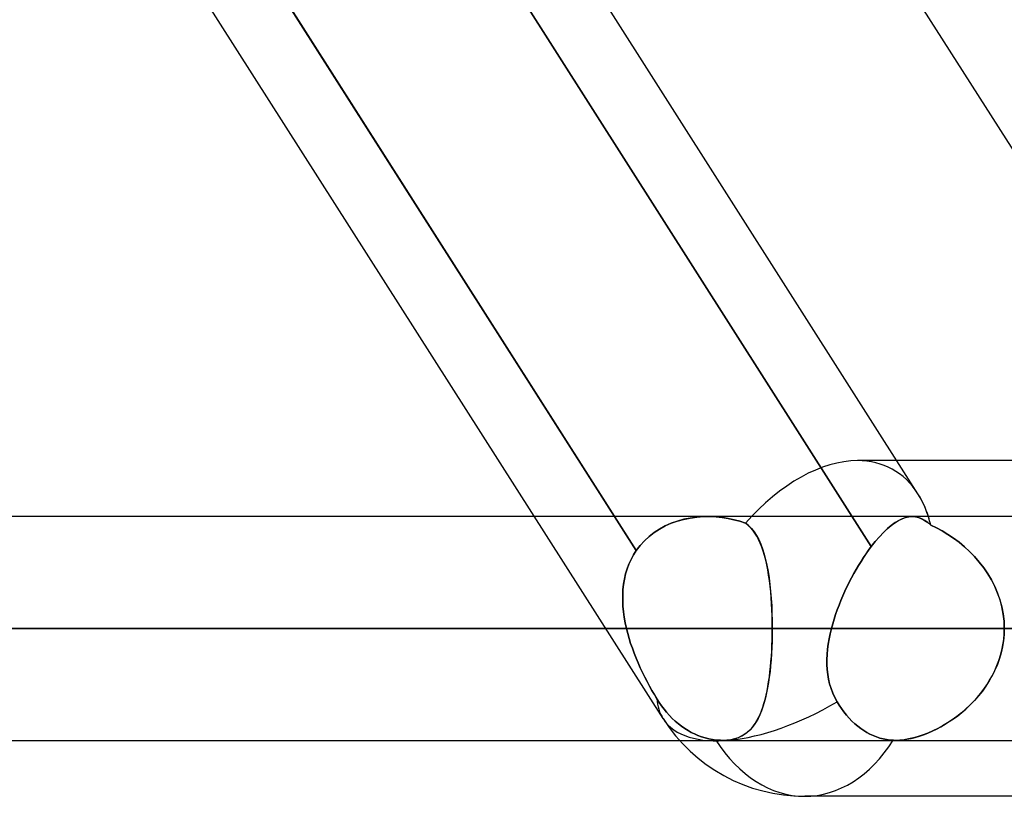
# Model space of a CAD drawing. Header units: millimetres. Extents: x -215 to 215, y -97 to 82.
# Tile 4 of 73: x -120.16 to -113.18, y -44 to -38.5. Entities that reach past the tile are written whole.
import ezdxf

# ---------------------------------------------------------------- set-up
doc = ezdxf.new("R2010")
doc.units = ezdxf.units.MM
doc.layers.add('MAIN-1', color=7, linetype='Continuous')
doc.layers.add('MAIN-2', color=7, linetype='Continuous')

msp = doc.modelspace()

# ---------------------------------------------------------------- linework, layer by layer
at = {"layer": 'MAIN-1'}
for p, q in [((-115.6008, -43.4498), (-126.8085, -25.8498)), ((-110.5574, -43.4498), (-121.7651, -25.8498)), ((-114.1269, -42.2313), (-118.8567, -34.8037)), ((-113.7964, -41.8571), (-118.288, -34.8037)), ((-111.721, -41.6225), (-113.9458, -41.6225)), ((-116.5122, -42.0188), (-158.5, -42.0188)), ((-113.933, -42.0463), (-113.9078, -42.0341)), ((-113.9078, -42.0341), (-113.8833, -42.0255)), ((-113.8833, -42.0255), (-113.8595, -42.0204)), ((-113.8595, -42.0204), (-113.8363, -42.0188)), ((-111.4687, -42.0188), (-113.8371, -42.0188)), ((-114.041, -42.1314), (-114.013, -42.1046)), ((-114.013, -42.1046), (-113.9856, -42.0815)), ((-113.9856, -42.0815), (-113.959, -42.0621)), ((-113.959, -42.0621), (-113.933, -42.0463)), ((-114.0981, -42.1948), (-114.0694, -42.1615)), ((-114.0694, -42.1615), (-114.041, -42.1314)), ((-114.1451, -42.2558), (-114.1269, -42.2313)), ((-114.1269, -42.2313), (-114.0981, -42.1948)), ((-114.1991, -42.3358), (-114.1813, -42.3082)), ((-114.1813, -42.3082), (-114.1633, -42.2815)), ((-114.1633, -42.2815), (-114.1451, -42.2558)), ((-114.2338, -42.3932), (-114.2166, -42.3641)), ((-114.2166, -42.3641), (-114.1991, -42.3358)), ((-114.2831, -42.4844), (-114.267, -42.4533)), ((-114.267, -42.4533), (-114.2506, -42.4229)), ((-114.2506, -42.4229), (-114.2338, -42.3932)), ((-114.3137, -42.5479), (-114.2986, -42.516)), ((-114.2986, -42.516), (-114.2831, -42.4844)), ((-114.3418, -42.6128), (-114.3281, -42.5802)), ((-114.3281, -42.5802), (-114.3137, -42.5479)), ((-114.3672, -42.6786), (-114.3549, -42.6456)), ((-114.3549, -42.6456), (-114.3418, -42.6128)), ((-114.3895, -42.7448), (-114.3788, -42.7117)), ((-114.3788, -42.7117), (-114.3672, -42.6786)), ((-114.4083, -42.8112), (-114.3994, -42.778)), ((-114.3994, -42.778), (-114.3895, -42.7448)), ((-159.2925, -42.8113), (-116.0075, -42.8113)), ((-114.4247, -42.8849), (-114.4171, -42.8481)), ((-114.4171, -42.8481), (-114.4083, -42.8112)), ((-114.4083, -42.8113), (-110.964, -42.8113)), ((-114.4357, -42.9583), (-114.4309, -42.9217)), ((-114.4309, -42.9217), (-114.4247, -42.8849)), ((-114.4406, -43.0307), (-114.439, -42.9946)), ((-114.439, -42.9946), (-114.4357, -42.9583)), ((-114.4406, -43.0665), (-114.4406, -43.0307)), ((-114.4387, -43.1018), (-114.4406, -43.0665)), ((-114.435, -43.1367), (-114.4387, -43.1018)), ((-114.4293, -43.1709), (-114.435, -43.1367)), ((-114.4216, -43.2044), (-114.4293, -43.1709)), ((-114.4117, -43.2372), (-114.4216, -43.2044)), ((-114.3997, -43.2692), (-114.4117, -43.2372)), ((-114.3854, -43.3002), (-114.3997, -43.2692)), ((-114.3689, -43.3304), (-114.3854, -43.3002)), ((-114.3531, -43.3556), (-114.3689, -43.3304)), ((-114.3372, -43.379), (-114.3531, -43.3556)), ((-114.3202, -43.4019), (-114.3372, -43.379)), ((-114.3021, -43.4243), (-114.3202, -43.4019)), ((-114.283, -43.446), (-114.3021, -43.4243)), ((-114.2631, -43.4666), (-114.283, -43.446)), ((-114.2425, -43.4859), (-114.2631, -43.4666)), ((-114.2215, -43.5037), (-114.2425, -43.4859)), ((-114.2003, -43.5199), (-114.2215, -43.5037)), ((-114.1792, -43.5345), (-114.2003, -43.5199)), ((-114.1583, -43.5474), (-114.1792, -43.5345)), ((-114.1366, -43.5591), (-114.1583, -43.5474)), ((-114.114, -43.5698), (-114.1366, -43.5591)), ((-114.0906, -43.5792), (-114.114, -43.5698)), ((-158.5, -43.6038), (-115.4842, -43.6038)), ((-114.0668, -43.5872), (-114.0906, -43.5792)), ((-114.0427, -43.5936), (-114.0668, -43.5872)), ((-114.0186, -43.5984), (-114.0427, -43.5936)), ((-113.9948, -43.6017), (-114.0186, -43.5984)), ((-113.9714, -43.6034), (-113.9948, -43.6017)), ((-113.9688, -43.6035), (-113.9714, -43.6034)), ((-113.9661, -43.6036), (-113.9688, -43.6035)), ((-113.9635, -43.6037), (-113.9661, -43.6036)), ((-113.9608, -43.6037), (-113.9635, -43.6037)), ((-113.9581, -43.6037), (-113.9608, -43.6037)), ((-113.9554, -43.6038), (-113.9581, -43.6037)), ((-113.9556, -43.6038), (-110.4407, -43.6038)), ((-109.5547, -44), (-114.5981, -44))]:
    msp.add_line(p, q, dxfattribs=at)
msp.add_arc((-114.5981, -42.8113), 1.1887, 212.48709, 270.00002, dxfattribs=at)
for major_axis, ratio, start_param, end_param in [((0.6193, 1.1286), 0.602954, -0.521541, -0.320951), ((-1.0027, -0.6385), 0.473194, 0.000014, 1.49886), ((0, 1.1887), 0.707107, 3.141593, 3.983027)]:
    msp.add_ellipse((-114.5981, -42.8113), major_axis=major_axis, ratio=ratio, start_param=start_param, end_param=end_param, dxfattribs=at)
at = {"layer": 'MAIN-2'}
for p, q in [((-115.7904, -42.259), (-120.6467, -34.6328)), ((-120.6467, -34.6328), (-115.7904, -42.259)), ((-118.981, -34.6085), (-114.1269, -42.2313)), ((-113.9458, -41.6225), (-114.2239, -41.6225)), ((-115.2845, -42.0188), (-116.5122, -42.0188)), ((-115.5002, -42.0509), (-115.4551, -42.0384)), ((-115.4543, -42.0382), (-115.4996, -42.0507)), ((-115.4551, -42.0384), (-115.4089, -42.029)), ((-115.408, -42.0289), (-115.4543, -42.0382)), ((-115.4089, -42.029), (-115.3618, -42.0227)), ((-115.3608, -42.0226), (-115.408, -42.0289)), ((-115.3618, -42.0227), (-115.314, -42.0193)), ((-115.3134, -42.0193), (-115.3608, -42.0226)), ((-115.314, -42.0193), (-115.266, -42.019)), ((-115.266, -42.019), (-115.3134, -42.0193)), ((-113.8371, -42.0188), (-115.2846, -42.0188)), ((-115.266, -42.019), (-115.2238, -42.0211)), ((-115.2231, -42.0212), (-115.266, -42.019)), ((-115.2238, -42.0211), (-115.1817, -42.0255)), ((-115.1807, -42.0257), (-115.2231, -42.0212)), ((-115.1817, -42.0255), (-115.1399, -42.0322)), ((-115.1388, -42.0324), (-115.1807, -42.0257)), ((-115.1399, -42.0322), (-115.0987, -42.041)), ((-115.0977, -42.0413), (-115.1388, -42.0324)), ((-115.0987, -42.041), (-115.058, -42.0521)), ((-115.0575, -42.0523), (-115.0977, -42.0413)), ((-113.9071, -42.0338), (-113.9324, -42.046)), ((-113.8826, -42.0252), (-113.9071, -42.0338)), ((-113.8588, -42.0203), (-113.8826, -42.0252)), ((-113.8358, -42.0188), (-113.8588, -42.0203)), ((-113.8363, -42.0188), (-113.8138, -42.0206)), ((-113.8131, -42.0207), (-113.8358, -42.0188)), ((-113.8138, -42.0206), (-113.7918, -42.0257)), ((-113.791, -42.026), (-113.8131, -42.0207)), ((-113.7918, -42.0257), (-113.7701, -42.0342)), ((-113.7693, -42.0345), (-113.791, -42.026)), ((-113.7701, -42.0342), (-113.7486, -42.0459)), ((-113.7481, -42.0463), (-113.7693, -42.0345)), ((-115.6648, -42.1318), (-115.6265, -42.1069)), ((-115.6261, -42.1067), (-115.6645, -42.1316)), ((-115.6265, -42.1069), (-115.5861, -42.0851)), ((-115.5857, -42.0849), (-115.6261, -42.1067)), ((-115.5861, -42.0851), (-115.544, -42.0665)), ((-115.5434, -42.0662), (-115.5857, -42.0849)), ((-115.544, -42.0665), (-115.5002, -42.0509)), ((-115.4996, -42.0507), (-115.5434, -42.0662)), ((-115.058, -42.0521), (-115.018, -42.0655)), ((-115.018, -42.0655), (-115.0575, -42.0523)), ((-115.018, -42.0655), (-114.9955, -42.0835)), ((-114.9991, -42.0804), (-115.018, -42.0655)), ((-114.9816, -42.0971), (-114.9991, -42.0804)), ((-114.9955, -42.0835), (-114.9751, -42.1042)), ((-114.9655, -42.1155), (-114.9816, -42.0971)), ((-114.9751, -42.1042), (-114.9564, -42.1275)), ((-114.0126, -42.1043), (-114.0407, -42.1311)), ((-113.9851, -42.0812), (-114.0126, -42.1043)), ((-113.9584, -42.0617), (-113.9851, -42.0812)), ((-113.9324, -42.046), (-113.9584, -42.0617)), ((-113.7486, -42.0459), (-113.7271, -42.061)), ((-113.7268, -42.0612), (-113.7481, -42.0463)), ((-113.7271, -42.061), (-113.7054, -42.0794)), ((-113.7054, -42.0794), (-113.7268, -42.0612)), ((-113.6645, -42.0988), (-113.7054, -42.0794)), ((-113.7054, -42.0794), (-113.6649, -42.0986)), ((-113.6649, -42.0986), (-113.6244, -42.1204)), ((-113.624, -42.1206), (-113.6645, -42.0988)), ((-115.7333, -42.19), (-115.7004, -42.1595)), ((-115.7003, -42.1595), (-115.7333, -42.19)), ((-115.7004, -42.1595), (-115.6648, -42.1318)), ((-115.6645, -42.1316), (-115.7003, -42.1595)), ((-114.9506, -42.1357), (-114.9655, -42.1155)), ((-114.9564, -42.1275), (-114.9393, -42.1535)), ((-114.9369, -42.1576), (-114.9506, -42.1357)), ((-114.9393, -42.1535), (-114.9237, -42.1822)), ((-114.9241, -42.1814), (-114.9369, -42.1576)), ((-114.0693, -42.1613), (-114.098, -42.1947)), ((-114.0407, -42.1311), (-114.0693, -42.1613)), ((-113.6244, -42.1204), (-113.5841, -42.1447)), ((-113.5839, -42.1449), (-113.624, -42.1206)), ((-113.5841, -42.1447), (-113.5443, -42.1715)), ((-113.5442, -42.1715), (-113.5839, -42.1449)), ((-113.5443, -42.1715), (-113.5052, -42.2007)), ((-113.5052, -42.2007), (-113.5442, -42.1715)), ((-115.7904, -42.259), (-115.7633, -42.2232)), ((-115.7633, -42.2232), (-115.7904, -42.259)), ((-115.7633, -42.2232), (-115.7333, -42.19)), ((-115.7333, -42.19), (-115.7633, -42.2232)), ((-114.9123, -42.207), (-114.9241, -42.1814)), ((-114.9237, -42.1822), (-114.9095, -42.2135)), ((-114.9014, -42.2343), (-114.9123, -42.207)), ((-114.9095, -42.2135), (-114.8967, -42.2474)), ((-114.8914, -42.2634), (-114.9014, -42.2343)), ((-114.8967, -42.2474), (-114.8852, -42.2838)), ((-114.1269, -42.2313), (-114.145, -42.2558)), ((-114.098, -42.1947), (-114.1269, -42.2313)), ((-113.4672, -42.2322), (-113.5052, -42.2007)), ((-113.5052, -42.2007), (-113.4671, -42.2323)), ((-113.4304, -42.266), (-113.4672, -42.2322)), ((-113.4671, -42.2323), (-113.4302, -42.2662)), ((-115.81, -42.2898), (-115.8273, -42.322)), ((-115.8273, -42.322), (-115.81, -42.2899)), ((-115.81, -42.2899), (-115.7904, -42.259)), ((-115.7904, -42.259), (-115.81, -42.2898)), ((-114.8822, -42.2941), (-114.8914, -42.2634)), ((-114.8852, -42.2838), (-114.8748, -42.3226)), ((-114.8738, -42.3266), (-114.8822, -42.2941)), ((-114.1812, -42.3082), (-114.1991, -42.3358)), ((-114.1632, -42.2814), (-114.1812, -42.3082)), ((-114.145, -42.2558), (-114.1632, -42.2814)), ((-113.3951, -42.3022), (-113.4304, -42.266)), ((-113.4302, -42.2662), (-113.3949, -42.3025)), ((-113.3616, -42.3407), (-113.3951, -42.3022)), ((-113.3949, -42.3025), (-113.3616, -42.3407)), ((-115.8658, -42.4251), (-115.8552, -42.3897)), ((-115.8552, -42.3898), (-115.8658, -42.4252)), ((-115.8552, -42.3897), (-115.8424, -42.3553)), ((-115.8424, -42.3554), (-115.8552, -42.3898)), ((-115.8424, -42.3553), (-115.8273, -42.322)), ((-115.8273, -42.322), (-115.8424, -42.3554)), ((-114.8748, -42.3226), (-114.8656, -42.3637)), ((-114.8662, -42.3607), (-114.8738, -42.3266)), ((-114.8593, -42.3962), (-114.8662, -42.3607)), ((-114.8656, -42.3637), (-114.8574, -42.4069)), ((-114.2166, -42.3641), (-114.2338, -42.3932)), ((-114.1991, -42.3358), (-114.2166, -42.3641)), ((-113.3303, -42.3811), (-113.3616, -42.3407)), ((-113.3616, -42.3407), (-113.3304, -42.381)), ((-113.3304, -42.381), (-113.3017, -42.4232)), ((-113.3015, -42.4235), (-113.3303, -42.3811)), ((-115.8658, -42.4252), (-115.8743, -42.4616)), ((-115.8742, -42.4614), (-115.8658, -42.4251)), ((-114.8532, -42.4331), (-114.8593, -42.3962)), ((-114.8574, -42.4069), (-114.8504, -42.4522)), ((-114.8478, -42.4713), (-114.8532, -42.4331)), ((-114.8504, -42.4522), (-114.8443, -42.4994)), ((-114.2671, -42.4535), (-114.2831, -42.4845)), ((-114.2506, -42.423), (-114.2671, -42.4535)), ((-114.2338, -42.3932), (-114.2506, -42.423)), ((-113.3017, -42.4232), (-113.2755, -42.4672)), ((-113.2753, -42.4676), (-113.3015, -42.4235)), ((-115.8847, -42.5365), (-115.8805, -42.4986)), ((-115.8805, -42.4987), (-115.8847, -42.5366)), ((-115.8805, -42.4986), (-115.8742, -42.4614)), ((-115.8743, -42.4616), (-115.8805, -42.4987)), ((-114.843, -42.5108), (-114.8478, -42.4713)), ((-114.8443, -42.4994), (-114.8392, -42.5485)), ((-114.8389, -42.5515), (-114.843, -42.5108)), ((-114.2987, -42.5161), (-114.3137, -42.548)), ((-114.2831, -42.4845), (-114.2987, -42.5161)), ((-113.2755, -42.4672), (-113.2522, -42.5129)), ((-113.2521, -42.5133), (-113.2753, -42.4676)), ((-113.2522, -42.5129), (-113.232, -42.5603)), ((-113.2319, -42.5607), (-113.2521, -42.5133)), ((-115.8868, -42.6137), (-115.8867, -42.5749)), ((-115.8867, -42.575), (-115.8868, -42.6138)), ((-115.8867, -42.5749), (-115.8847, -42.5365)), ((-115.8847, -42.5366), (-115.8867, -42.575)), ((-114.8392, -42.5485), (-114.835, -42.5991)), ((-114.8354, -42.5933), (-114.8389, -42.5515)), ((-114.8326, -42.6358), (-114.8354, -42.5933)), ((-114.835, -42.5991), (-114.8318, -42.6508)), ((-114.3281, -42.5803), (-114.3419, -42.6129)), ((-114.3137, -42.548), (-114.3281, -42.5803)), ((-113.232, -42.5603), (-113.2152, -42.6087)), ((-113.215, -42.6093), (-113.2319, -42.5607)), ((-115.885, -42.6529), (-115.8868, -42.6137)), ((-115.8868, -42.6138), (-115.885, -42.653)), ((-115.8813, -42.6923), (-115.885, -42.6529)), ((-115.885, -42.653), (-115.8813, -42.6924)), ((-114.8304, -42.679), (-114.8326, -42.6358)), ((-114.8318, -42.6508), (-114.8295, -42.7035)), ((-114.3549, -42.6457), (-114.3672, -42.6786)), ((-114.3419, -42.6129), (-114.3549, -42.6457)), ((-113.2152, -42.6087), (-113.202, -42.6582)), ((-113.2018, -42.6589), (-113.215, -42.6093)), ((-113.202, -42.6582), (-113.1923, -42.7085)), ((-113.1923, -42.7091), (-113.2018, -42.6589)), ((-115.8759, -42.7319), (-115.8813, -42.6923)), ((-115.8813, -42.6924), (-115.8759, -42.7319)), ((-115.8689, -42.7716), (-115.8759, -42.7319)), ((-115.8759, -42.7319), (-115.8689, -42.7716)), ((-114.8289, -42.7227), (-114.8304, -42.679)), ((-114.8295, -42.7035), (-114.8281, -42.757)), ((-114.8279, -42.7668), (-114.8289, -42.7227)), ((-114.3788, -42.7117), (-114.3895, -42.7449)), ((-114.3672, -42.6786), (-114.3788, -42.7117)), ((-113.1923, -42.7085), (-113.1865, -42.7596)), ((-113.1865, -42.76), (-113.1923, -42.7091)), ((-115.8602, -42.8112), (-115.8689, -42.7716)), ((-115.8689, -42.7716), (-115.8602, -42.8112)), ((-114.8281, -42.757), (-114.8276, -42.8112)), ((-114.8276, -42.8112), (-114.8279, -42.7668)), ((-114.3994, -42.7781), (-114.4083, -42.8112)), ((-114.3895, -42.7449), (-114.3994, -42.7781)), ((-113.1865, -42.7596), (-113.1845, -42.8112)), ((-113.1845, -42.8112), (-113.1865, -42.76)), ((-115.8602, -42.8113), (-159.2925, -42.8113)), ((-157.7075, -42.8113), (-114.8276, -42.8113)), ((-114.8276, -42.8113), (-157.7075, -42.8113)), ((-107.2027, -42.8113), (-146.9295, -42.8113)), ((-146.9295, -42.8113), (-107.2027, -42.8113)), ((-145.3445, -42.8113), (-106.0814, -42.8113)), ((-106.0814, -42.8113), (-145.3445, -42.8113)), ((-98.4558, -42.8113), (-134.5665, -42.8113)), ((-134.5665, -42.8113), (-98.4558, -42.8113)), ((-132.9815, -42.8113), (-97.3343, -42.8113)), ((-97.3343, -42.8113), (-132.9815, -42.8113)), ((-89.7078, -42.8113), (-122.2035, -42.8113)), ((-122.2035, -42.8113), (-89.7078, -42.8113)), ((-120.6185, -42.8113), (-88.5862, -42.8113)), ((-88.5862, -42.8113), (-120.6185, -42.8113)), ((-116.0075, -42.8113), (-115.8602, -42.8113)), ((-115.8602, -42.8112), (-115.8513, -42.8465)), ((-115.8513, -42.8464), (-115.8602, -42.8112)), ((-115.8413, -42.8816), (-115.8513, -42.8464)), ((-115.8513, -42.8465), (-115.8413, -42.8817)), ((-114.8279, -42.8565), (-114.8289, -42.9013)), ((-114.8286, -42.8913), (-114.8279, -42.8514)), ((-114.8279, -42.8514), (-114.8276, -42.8112)), ((-114.8276, -42.8112), (-114.8279, -42.8565)), ((-107.2027, -42.8113), (-114.8276, -42.8113)), ((-114.8276, -42.8113), (-107.2027, -42.8113)), ((-114.4171, -42.8482), (-114.4247, -42.885)), ((-114.4083, -42.8112), (-114.4171, -42.8482)), ((-110.837, -42.8113), (-114.4083, -42.8113)), ((-113.1859, -42.8547), (-113.1901, -42.8979)), ((-113.1889, -42.8885), (-113.1856, -42.85)), ((-113.1845, -42.8112), (-113.1859, -42.8547)), ((-113.1856, -42.85), (-113.1845, -42.8112)), ((-115.8303, -42.9167), (-115.8413, -42.8816)), ((-115.8413, -42.8817), (-115.8303, -42.9168)), ((-115.8183, -42.9516), (-115.8303, -42.9167)), ((-115.8303, -42.9168), (-115.8183, -42.9517)), ((-114.8305, -42.9457), (-114.8328, -42.9895)), ((-114.8317, -42.9696), (-114.8299, -42.9307)), ((-114.8289, -42.9013), (-114.8305, -42.9457)), ((-114.8299, -42.9307), (-114.8286, -42.8913)), ((-114.4309, -42.9218), (-114.4357, -42.9584)), ((-114.4247, -42.885), (-114.4309, -42.9218)), ((-113.197, -42.9407), (-113.2065, -42.983)), ((-113.202, -42.9642), (-113.1944, -42.9266)), ((-113.1901, -42.8979), (-113.197, -42.9407)), ((-113.1944, -42.9266), (-113.1889, -42.8885)), ((-115.8054, -42.9863), (-115.8183, -42.9516)), ((-115.8183, -42.9517), (-115.8054, -42.9865)), ((-115.7917, -43.0209), (-115.8054, -42.9863)), ((-115.8054, -42.9865), (-115.7916, -43.021)), ((-114.8367, -43.0459), (-114.8339, -43.008)), ((-114.8328, -42.9895), (-114.8357, -43.0327)), ((-114.8339, -43.008), (-114.8317, -42.9696)), ((-114.439, -42.9948), (-114.4406, -43.0309)), ((-114.4357, -42.9584), (-114.439, -42.9948)), ((-113.2232, -43.038), (-113.2116, -43.0014)), ((-113.2065, -42.983), (-113.2187, -43.0247)), ((-113.2116, -43.0014), (-113.202, -42.9642)), ((-115.7773, -43.0551), (-115.7917, -43.0209)), ((-115.7916, -43.021), (-115.7772, -43.0553)), ((-115.7621, -43.0889), (-115.7773, -43.0551)), ((-115.7772, -43.0553), (-115.762, -43.0891)), ((-114.8439, -43.1193), (-114.84, -43.083)), ((-114.8393, -43.0751), (-114.8435, -43.1163)), ((-114.84, -43.083), (-114.8367, -43.0459)), ((-114.8357, -43.0327), (-114.8393, -43.0751)), ((-114.4406, -43.0309), (-114.4406, -43.0667)), ((-114.4406, -43.0667), (-114.4387, -43.1021)), ((-113.2522, -43.1094), (-113.2367, -43.0741)), ((-113.2334, -43.0658), (-113.2505, -43.1059)), ((-113.2367, -43.0741), (-113.2232, -43.038)), ((-113.2187, -43.0247), (-113.2334, -43.0658)), ((-115.7464, -43.1224), (-115.7621, -43.0889)), ((-115.762, -43.0891), (-115.7463, -43.1226)), ((-115.7302, -43.1553), (-115.7464, -43.1224)), ((-115.7463, -43.1226), (-115.7301, -43.1555)), ((-115.7136, -43.1875), (-115.7302, -43.1553)), ((-115.7301, -43.1555), (-115.7135, -43.1878)), ((-114.8484, -43.1563), (-114.8541, -43.195)), ((-114.8531, -43.1888), (-114.8482, -43.1546)), ((-114.8435, -43.1163), (-114.8484, -43.1563)), ((-114.8482, -43.1546), (-114.8439, -43.1193)), ((-114.4387, -43.1021), (-114.435, -43.1369)), ((-114.435, -43.1369), (-114.4293, -43.1712)), ((-113.2699, -43.1449), (-113.2913, -43.1827)), ((-113.2882, -43.1774), (-113.2693, -43.1439)), ((-113.2505, -43.1059), (-113.2699, -43.1449)), ((-113.2693, -43.1439), (-113.2522, -43.1094)), ((-115.6967, -43.2191), (-115.7136, -43.1875)), ((-115.7135, -43.1878), (-115.6966, -43.2193)), ((-115.6796, -43.25), (-115.6967, -43.2191)), ((-115.6966, -43.2193), (-115.6795, -43.2501)), ((-114.8646, -43.2539), (-114.8585, -43.2219)), ((-114.8541, -43.195), (-114.8604, -43.2322)), ((-114.8585, -43.2219), (-114.8531, -43.1888)), ((-114.4293, -43.1712), (-114.4215, -43.2047)), ((-114.4215, -43.2047), (-114.4117, -43.2374)), ((-113.3148, -43.2192), (-113.34, -43.2545)), ((-113.3303, -43.2413), (-113.3085, -43.2099)), ((-113.2913, -43.1827), (-113.3148, -43.2192)), ((-113.3085, -43.2099), (-113.2882, -43.1774)), ((-115.6622, -43.28), (-115.6796, -43.25)), ((-115.6795, -43.2501), (-115.6621, -43.2801)), ((-115.6447, -43.3093), (-115.6622, -43.28)), ((-115.6621, -43.2801), (-115.6447, -43.3093)), ((-114.8784, -43.3142), (-114.8712, -43.2847)), ((-114.8675, -43.2681), (-114.8754, -43.3024)), ((-114.8712, -43.2847), (-114.8646, -43.2539)), ((-114.8604, -43.2322), (-114.8675, -43.2681)), ((-114.4117, -43.2374), (-114.3996, -43.2693)), ((-114.3996, -43.2693), (-114.3854, -43.3003)), ((-113.367, -43.2883), (-113.3956, -43.3208)), ((-113.3778, -43.301), (-113.3535, -43.2717)), ((-113.34, -43.2545), (-113.367, -43.2883)), ((-113.3535, -43.2717), (-113.3303, -43.2413)), ((-115.6447, -43.3093), (-115.6281, -43.3352)), ((-115.6281, -43.3352), (-115.6447, -43.3093)), ((-115.6281, -43.3352), (-115.6112, -43.3596)), ((-115.6112, -43.3596), (-115.6281, -43.3352)), ((-115.6112, -43.3596), (-115.594, -43.3824)), ((-115.594, -43.3824), (-115.6112, -43.3596)), ((-114.8936, -43.366), (-114.904, -43.3951)), ((-114.8948, -43.3696), (-114.8863, -43.3426)), ((-114.8841, -43.3351), (-114.8936, -43.366)), ((-114.8863, -43.3426), (-114.8784, -43.3142)), ((-114.8754, -43.3024), (-114.8841, -43.3351)), ((-114.3854, -43.3003), (-114.3689, -43.3304)), ((-114.3689, -43.3304), (-114.3531, -43.3555)), ((-114.3531, -43.3555), (-114.3372, -43.379)), ((-113.4575, -43.3818), (-113.43, -43.3561)), ((-113.4254, -43.3515), (-113.4563, -43.3807)), ((-113.43, -43.3561), (-113.4034, -43.3291)), ((-113.3956, -43.3208), (-113.4254, -43.3515)), ((-113.4034, -43.3291), (-113.3778, -43.301)), ((-115.594, -43.3824), (-115.5757, -43.4048)), ((-115.5757, -43.4048), (-115.594, -43.3824)), ((-115.5757, -43.4048), (-115.5561, -43.4267)), ((-115.5561, -43.4267), (-115.5757, -43.4048)), ((-115.5561, -43.4267), (-115.5356, -43.4478)), ((-115.5356, -43.4478), (-115.5561, -43.4267)), ((-114.9153, -43.4224), (-114.9276, -43.4479)), ((-114.9246, -43.4422), (-114.914, -43.4194)), ((-114.904, -43.3951), (-114.9153, -43.4224)), ((-114.914, -43.4194), (-114.904, -43.3952)), ((-114.904, -43.3952), (-114.8948, -43.3696)), ((-114.3372, -43.379), (-114.3202, -43.4019)), ((-114.3202, -43.4019), (-114.3021, -43.4243)), ((-114.3021, -43.4243), (-114.283, -43.446)), ((-113.5208, -43.4338), (-113.554, -43.4578)), ((-113.544, -43.4509), (-113.5146, -43.4292)), ((-113.4881, -43.4081), (-113.5208, -43.4338)), ((-113.5146, -43.4292), (-113.4858, -43.4061)), ((-113.4563, -43.3807), (-113.4881, -43.4081)), ((-113.4858, -43.4061), (-113.4575, -43.3818)), ((-115.5356, -43.4478), (-115.5141, -43.4679)), ((-115.5141, -43.4679), (-115.5356, -43.4478)), ((-115.5141, -43.4679), (-115.492, -43.4868)), ((-115.492, -43.4868), (-115.5141, -43.4679)), ((-115.492, -43.4868), (-115.4695, -43.5041)), ((-115.4695, -43.5041), (-115.492, -43.4868)), ((-115.4695, -43.5041), (-115.4467, -43.52)), ((-115.4467, -43.52), (-115.4695, -43.5041)), ((-114.9755, -43.5189), (-114.9615, -43.5019)), ((-114.9551, -43.4933), (-114.9706, -43.5132)), ((-114.9615, -43.5019), (-114.9484, -43.4835)), ((-114.9408, -43.4716), (-114.9551, -43.4933)), ((-114.9484, -43.4835), (-114.9361, -43.4636)), ((-114.9276, -43.4479), (-114.9408, -43.4716)), ((-114.9361, -43.4636), (-114.9246, -43.4422)), ((-114.283, -43.446), (-114.2631, -43.4666)), ((-114.2631, -43.4666), (-114.2425, -43.4859)), ((-114.2425, -43.4859), (-114.2215, -43.5037)), ((-114.2215, -43.5037), (-114.2003, -43.5199)), ((-113.6217, -43.5005), (-113.656, -43.5193)), ((-113.6342, -43.5076), (-113.6039, -43.4901)), ((-113.5877, -43.4801), (-113.6217, -43.5005)), ((-113.6039, -43.4901), (-113.5738, -43.4712)), ((-113.554, -43.4578), (-113.5877, -43.4801)), ((-113.5738, -43.4712), (-113.544, -43.4509)), ((-115.4467, -43.52), (-115.4241, -43.5343)), ((-115.4241, -43.5343), (-115.4467, -43.52)), ((-115.4241, -43.5343), (-115.4016, -43.5469)), ((-115.4016, -43.5469), (-115.4241, -43.5343)), ((-115.4016, -43.5469), (-115.3784, -43.5585)), ((-115.3784, -43.5585), (-115.4016, -43.5469)), ((-115.3784, -43.5585), (-115.3542, -43.569)), ((-115.3542, -43.569), (-115.3784, -43.5585)), ((-115.3542, -43.569), (-115.3292, -43.5784)), ((-115.3292, -43.5784), (-115.3542, -43.569)), ((-115.047, -43.5745), (-115.0702, -43.5849)), ((-115.0621, -43.5816), (-115.0423, -43.5721)), ((-115.0256, -43.5621), (-115.047, -43.5745)), ((-115.0423, -43.5721), (-115.0239, -43.561)), ((-115.0058, -43.5477), (-115.0256, -43.5621)), ((-115.0239, -43.561), (-115.0066, -43.5484)), ((-115.0066, -43.5484), (-114.9905, -43.5344)), ((-114.9875, -43.5314), (-115.0058, -43.5477)), ((-114.9905, -43.5344), (-114.9755, -43.5189)), ((-114.9706, -43.5132), (-114.9875, -43.5314)), ((-114.2003, -43.5199), (-114.1792, -43.5345)), ((-114.1792, -43.5345), (-114.1583, -43.5474)), ((-114.1583, -43.5474), (-114.1366, -43.5591)), ((-114.1366, -43.5591), (-114.114, -43.5698)), ((-114.114, -43.5698), (-114.0906, -43.5792)), ((-113.8156, -43.583), (-113.7858, -43.5741)), ((-113.7598, -43.5652), (-113.7943, -43.5768)), ((-113.7858, -43.5741), (-113.7556, -43.5636)), ((-113.7252, -43.5517), (-113.7598, -43.5652)), ((-113.7556, -43.5636), (-113.7253, -43.5517)), ((-113.7253, -43.5517), (-113.6949, -43.5384)), ((-113.6905, -43.5364), (-113.7252, -43.5517)), ((-113.6949, -43.5384), (-113.6646, -43.5237)), ((-113.656, -43.5193), (-113.6905, -43.5364)), ((-113.6646, -43.5237), (-113.6342, -43.5076)), ((-115.4842, -43.6038), (-115.1805, -43.6038)), ((-115.3292, -43.5784), (-115.3036, -43.5864)), ((-115.3036, -43.5864), (-115.3292, -43.5784)), ((-115.3036, -43.5864), (-115.2778, -43.5929)), ((-115.2778, -43.5929), (-115.3036, -43.5864)), ((-115.2778, -43.5929), (-115.2519, -43.5978)), ((-115.2519, -43.5978), (-115.2778, -43.5929)), ((-115.2519, -43.5978), (-115.2262, -43.6013)), ((-115.2262, -43.6013), (-115.2519, -43.5978)), ((-115.2262, -43.6013), (-115.2183, -43.6021)), ((-115.2182, -43.602), (-115.2262, -43.6013)), ((-115.2183, -43.6021), (-115.2105, -43.6027)), ((-115.2104, -43.6027), (-115.2182, -43.602)), ((-115.2105, -43.6027), (-115.2027, -43.6032)), ((-115.2026, -43.6032), (-115.2104, -43.6027)), ((-115.2027, -43.6032), (-115.195, -43.6035)), ((-115.1949, -43.6035), (-115.2026, -43.6032)), ((-115.195, -43.6035), (-115.1874, -43.6037)), ((-115.1872, -43.6037), (-115.1949, -43.6035)), ((-115.1874, -43.6037), (-115.1799, -43.6038)), ((-115.1797, -43.6038), (-115.1872, -43.6037)), ((-115.1805, -43.6038), (-113.9556, -43.6038)), ((-115.1799, -43.6038), (-115.1541, -43.6029)), ((-115.15, -43.6025), (-115.1797, -43.6038)), ((-115.1541, -43.6029), (-115.1293, -43.6002)), ((-115.1218, -43.599), (-115.15, -43.6025)), ((-115.1293, -43.6002), (-115.1056, -43.5957)), ((-115.0952, -43.5931), (-115.1218, -43.599)), ((-115.1056, -43.5957), (-115.0831, -43.5895)), ((-115.0702, -43.5849), (-115.0952, -43.5931)), ((-115.0831, -43.5895), (-115.0621, -43.5816)), ((-114.0906, -43.5792), (-114.0668, -43.5872)), ((-114.0668, -43.5872), (-114.0427, -43.5936)), ((-114.0427, -43.5936), (-114.0186, -43.5985)), ((-114.0186, -43.5985), (-113.9948, -43.6017)), ((-113.9948, -43.6017), (-113.9714, -43.6034)), ((-113.9714, -43.6034), (-113.9688, -43.6035)), ((-113.9688, -43.6035), (-113.9661, -43.6036)), ((-113.9661, -43.6036), (-113.9634, -43.6037)), ((-113.9634, -43.6037), (-113.9607, -43.6037)), ((-113.9607, -43.6037), (-113.958, -43.6038)), ((-113.958, -43.6038), (-113.9553, -43.6038)), ((-113.9254, -43.6027), (-113.9554, -43.6038)), ((-113.9553, -43.6038), (-113.9292, -43.6029)), ((-113.9292, -43.6029), (-113.9021, -43.6004)), ((-113.8942, -43.5994), (-113.9254, -43.6027)), ((-113.9021, -43.6004), (-113.874, -43.5962)), ((-113.8618, -43.594), (-113.8942, -43.5994)), ((-113.874, -43.5962), (-113.8451, -43.5904)), ((-113.8283, -43.5864), (-113.8618, -43.594)), ((-113.8451, -43.5904), (-113.8156, -43.583)), ((-113.7943, -43.5768), (-113.8283, -43.5864))]:
    msp.add_line(p, q, dxfattribs=at)
for major_axis, ratio, start_param, end_param in [((0.6193, 1.1286), 0.602954, 0.3196, 1.21221), ((0.6193, 1.1286), 0.602954, 0.3196, 1.21221), ((0.6193, 1.1286), 0.602954, -0.320951, 0.3196), ((0.6193, 1.1286), 0.602954, -0.320951, 0.3196), ((0.6193, 1.1286), 0.602954, -0.588017, -0.320951), ((0.6193, 1.1286), 0.602954, -0.588017, -0.521541), ((-1.0027, -0.6385), 0.473194, -0.255266, -0.002456), ((-1.0027, -0.6385), 0.473194, -0.255266, -0.002456), ((-1.0027, -0.6385), 0.473194, 0.000014, 1.49886), ((-1.0027, -0.6385), 0.473194, -0.002456, 0.000014), ((-1.0027, -0.6385), 0.473194, -0.002456, 0.000014), ((0, 1.1887), 0.707107, 2.297734, 3.141593), ((0, 1.1887), 0.707107, 2.297734, 3.141593), ((0, 1.1887), 0.707107, -3.141593, -2.300159)]:
    msp.add_ellipse((-114.5981, -42.8113), major_axis=major_axis, ratio=ratio, start_param=start_param, end_param=end_param, dxfattribs=at)

doc.saveas('drawing.dxf')
